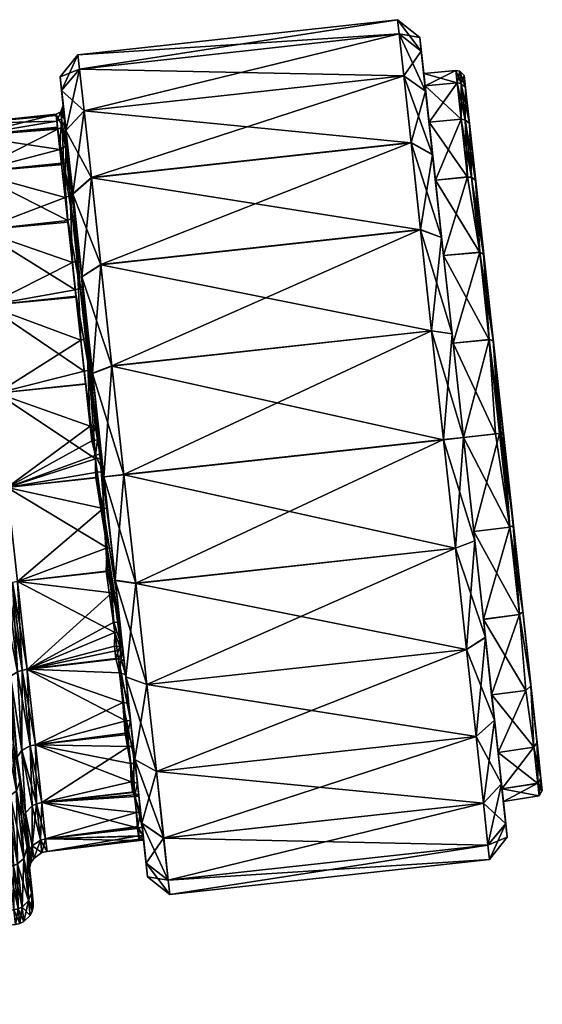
# Model space of a CAD drawing. Extents: x -0.028 to 0.426, y -0.068 to 0.017.
# Tile 256 of 256: x 0.413 to 0.426, y -0.011 to 0.014. Entities that reach past the tile are written whole.
import ezdxf

# ---------------------------------------------------------------- set-up
doc = ezdxf.new("R2010")
doc.units = 0
doc.layers.add('mesh', color=7, linetype='CONTINUOUS')

msp = doc.modelspace()

# ---------------------------------------------------------------- meshes
at = {"layer": 'mesh'}
mesh = msp.add_polyface(dxfattribs=at)
corners = [(0.42254, 0.010516, 0.021876), (0.414588, 0.009646, 0.021876), (0.422777, 0.008354, 0.020208), (0.414406, 0.011305, 0.024051), (0.422358, 0.012175, 0.024051), (0.414292, 0.012348, 0.026583), (0.422244, 0.013219, 0.026583), (0.414253, 0.012704, 0.029301), (0.422205, 0.013575, 0.029301), (0.414292, 0.012348, 0.032018), (0.422244, 0.013219, 0.032018), (0.414406, 0.011306, 0.034551), (0.422358, 0.012177, 0.034551), (0.414587, 0.009648, 0.036726), (0.42254, 0.010519, 0.036726), (0.414824, 0.007486, 0.038395), (0.422776, 0.008357, 0.038395), (0.422987, 0.011025, 0.024751), (0.423076, 0.010219, 0.02223), (0.423145, 0.009587, 0.022867), (0.422902, 0.011799, 0.024301), (0.422888, 0.011929, 0.026946), (0.422794, 0.012793, 0.026713), (0.422855, 0.012237, 0.029301), (0.422757, 0.013132, 0.029301), (0.422888, 0.011929, 0.031656), (0.422794, 0.012794, 0.031889), (0.422987, 0.011026, 0.033851), (0.422902, 0.011801, 0.034301), (0.423145, 0.009589, 0.035736), (0.423075, 0.010222, 0.036372), (0.423655, 0.012311, 0.029301), (0.423689, 0.012003, 0.026949), (0.423301, 0.008163, 0.037962), (0.423301, 0.00816, 0.020641)]
mesh.append_faces([[corners[k] for k in face] for face in [(0, 1, 2, 2), (0, 3, 1, 1), (4, 3, 0, 0), (4, 5, 3, 3), (6, 5, 4, 4), (6, 7, 5, 5), (8, 7, 6, 6), (8, 9, 7, 7), (10, 9, 8, 8), (10, 11, 9, 9), (12, 11, 10, 10), (12, 13, 11, 11), (14, 13, 12, 12), (14, 15, 13, 13), (16, 15, 14, 14), (17, 18, 19, 19), (17, 20, 18, 18), (21, 20, 17, 17), (21, 22, 20, 20), (23, 22, 21, 21), (23, 24, 22, 22), (25, 24, 23, 23), (25, 26, 24, 24), (27, 26, 25, 25), (27, 28, 26, 26), (29, 28, 27, 27), (29, 30, 28, 28), (23, 31, 25, 25), (21, 32, 23, 23), (16, 30, 33, 33), (14, 30, 16, 16), (14, 28, 30, 30), (12, 28, 14, 14), (12, 26, 28, 28), (10, 26, 12, 12), (10, 24, 26, 26), (8, 24, 10, 10), (8, 22, 24, 24), (6, 22, 8, 8), (6, 20, 22, 22), (4, 20, 6, 6), (4, 18, 20, 20), (0, 18, 4, 4), (0, 34, 18, 18), (2, 34, 0, 0)]])
mesh = msp.add_polyface(dxfattribs=at)
corners = [(0.414406, 0.011305, 0.024051), (0.413847, 0.011813, 0.026713), (0.413956, 0.01082, 0.024301), (0.414292, 0.012348, 0.026583), (0.41381, 0.012152, 0.029301), (0.414253, 0.012704, 0.029301), (0.413847, 0.011814, 0.031889), (0.414292, 0.012348, 0.032018), (0.413956, 0.010821, 0.034301), (0.414406, 0.011306, 0.034551), (0.414129, 0.009242, 0.036372), (0.413985, 0.010551, 0.025289), (0.413907, 0.011271, 0.02745), (0.413887, 0.011447, 0.029722), (0.413929, 0.011068, 0.031969), (0.414029, 0.010157, 0.034056), (0.413954, 0.010435, 0.025343), (0.413892, 0.009974, 0.033957), (0.413843, 0.010012, 0.033845), (0.413751, 0.010856, 0.031912), (0.413746, 0.0109, 0.031651), (0.41371, 0.011227, 0.029713), (0.41387, 0.010911, 0.031924), (0.413714, 0.011195, 0.029304), (0.413729, 0.011055, 0.02749), (0.413829, 0.011284, 0.029715), (0.413748, 0.010879, 0.026962), (0.413806, 0.01035, 0.025375), (0.413848, 0.011111, 0.027481), (0.411537, 0.010686, 0.026946), (0.411503, 0.010994, 0.029301), (0.411537, 0.010686, 0.031656), (0.411636, 0.009783, 0.033851)]
mesh.append_faces([[corners[k] for k in face] for face in [(0, 1, 2, 2), (3, 1, 0, 0), (3, 4, 1, 1), (5, 4, 3, 3), (5, 6, 4, 4), (7, 6, 5, 5), (7, 8, 6, 6), (9, 8, 7, 7), (9, 10, 8, 8), (1, 11, 2, 2), (1, 12, 11, 11), (4, 12, 1, 1), (4, 13, 12, 12), (6, 13, 4, 4), (6, 14, 13, 13), (8, 14, 6, 6), (8, 15, 14, 14), (11, 12, 16, 16), (17, 18, 19, 19), (20, 21, 19, 19), (19, 22, 17, 17), (19, 21, 22, 22), (23, 24, 21, 21), (21, 25, 22, 22), (21, 24, 25, 25), (26, 27, 24, 24), (22, 14, 15, 15), (22, 25, 14, 14), (24, 28, 25, 25), (24, 27, 28, 28), (25, 13, 14, 14), (25, 28, 13, 13), (27, 16, 28, 28), (28, 12, 13, 13), (28, 16, 12, 12), (26, 29, 27, 27), (24, 29, 26, 26), (24, 30, 29, 29), (23, 30, 24, 24), (21, 30, 23, 23), (21, 31, 30, 30), (20, 31, 21, 21), (19, 31, 20, 20), (19, 32, 31, 31), (18, 32, 19, 19)]])
mesh = msp.add_polyface(dxfattribs=at)
corners = [(0.423145, 0.009587, 0.022867), (0.423076, 0.010219, 0.02223), (0.423301, 0.00816, 0.020641), (0.42335, 0.007716, 0.037182), (0.423075, 0.010222, 0.036372), (0.423145, 0.009589, 0.035736), (0.423301, 0.008163, 0.037962), (0.423787, 0.011101, 0.033844), (0.423944, 0.009666, 0.035726), (0.422987, 0.011026, 0.033851), (0.423688, 0.012003, 0.031653), (0.422888, 0.011929, 0.031656), (0.423655, 0.012311, 0.029301), (0.422855, 0.012237, 0.029301), (0.423689, 0.012003, 0.026949), (0.422888, 0.011929, 0.026946), (0.423787, 0.0111, 0.024758), (0.422987, 0.011025, 0.024751), (0.423945, 0.009664, 0.022877), (0.424145, 0.009581, 0.022982), (0.423888, 0.011087, 0.024772), (0.424045, 0.009656, 0.022896), (0.42399, 0.010993, 0.024832), (0.423789, 0.011987, 0.026957), (0.423893, 0.011881, 0.026988), (0.423756, 0.012294, 0.029301), (0.42386, 0.012184, 0.029301), (0.423789, 0.011987, 0.031645), (0.423893, 0.011881, 0.031614), (0.423888, 0.011088, 0.03383), (0.42399, 0.010994, 0.03377), (0.424044, 0.009657, 0.035706), (0.424145, 0.009582, 0.035621), (0.424249, 0.007793, 0.037146), (0.424249, 0.007791, 0.021457), (0.424839, 0.0033, 0.029302)]
mesh.append_faces([[corners[k] for k in face] for face in [(0, 1, 2, 2), (3, 4, 5, 5), (3, 6, 4, 4), (5, 7, 8, 8), (9, 7, 5, 5), (9, 10, 7, 7), (11, 10, 9, 9), (11, 12, 10, 10), (13, 14, 12, 12), (15, 16, 14, 14), (17, 16, 15, 15), (17, 18, 16, 16), (0, 18, 17, 17), (19, 20, 21, 21), (22, 20, 19, 19), (22, 23, 20, 20), (24, 23, 22, 22), (24, 25, 23, 23), (26, 25, 24, 24), (26, 27, 25, 25), (28, 27, 26, 26), (28, 29, 27, 27), (30, 29, 28, 28), (30, 31, 29, 29), (32, 31, 30, 30), (32, 33, 31, 31), (21, 18, 34, 34), (21, 16, 18, 18), (20, 16, 21, 21), (20, 14, 16, 16), (23, 14, 20, 20), (23, 12, 14, 14), (25, 12, 23, 23), (25, 10, 12, 12), (27, 10, 25, 25), (27, 7, 10, 10), (29, 7, 27, 27), (29, 8, 7, 7), (31, 8, 29, 29), (31, 33, 8, 8), (0, 34, 18, 18), (35, 30, 28, 28), (35, 32, 30, 30), (35, 24, 22, 22), (35, 26, 24, 24)]])
mesh = msp.add_polyface(dxfattribs=at)
corners = [(0.423845, 0.00319, 0.020202), (0.423845, 0.00319, 0.019302), (0.424127, 0.000617, 0.019643), (0.423589, 0.005531, 0.020512), (0.423564, 0.005763, 0.019643), (0.423845, 0.003193, 0.038402), (0.423845, 0.003193, 0.039302), (0.423563, 0.005766, 0.038961), (0.424101, 0.000851, 0.038093), (0.424127, 0.00062, 0.038962), (0.424644, 0.003278, 0.020216), (0.423348, 0.003135, 0.018802), (0.424839, 0.003299, 0.020416), (0.424782, 0.003293, 0.020276), (0.425085, 0.000999, 0.02067), (0.424581, 0.005598, 0.020669), (0.424487, 0.005619, 0.020552), (0.424249, 0.007791, 0.021457), (0.424346, 0.00774, 0.021562), (0.424045, 0.009656, 0.022896), (0.424145, 0.009581, 0.022982), (0.424346, 0.007743, 0.037041), (0.424249, 0.007793, 0.037146), (0.424145, 0.009582, 0.035621), (0.424486, 0.005621, 0.038051), (0.424581, 0.0056, 0.037935), (0.424742, 0.003291, 0.03836), (0.424832, 0.003301, 0.038239), (0.424997, 0.00096, 0.038052), (0.425084, 0.001001, 0.037935), (0.424997, 0.000958, 0.020553), (0.424102, 0.000849, 0.020513), (0.423589, 0.005534, 0.038092), (0.42335, 0.007716, 0.037182), (0.423944, 0.009666, 0.035726), (0.42335, 0.007713, 0.021421), (0.424839, 0.0033, 0.029302), (0.423893, 0.011881, 0.031614), (0.42386, 0.012184, 0.029301), (0.42399, 0.010993, 0.024832)]
mesh.append_faces([[corners[k] for k in face] for face in [(0, 1, 2, 2), (3, 1, 0, 0), (3, 4, 1, 1), (5, 6, 7, 7), (8, 6, 5, 5), (8, 9, 6, 6), (0, 10, 3, 3), (11, 2, 1, 1), (12, 13, 14, 14), (12, 15, 13, 13), (15, 16, 13, 13), (15, 17, 16, 16), (18, 17, 15, 15), (18, 19, 17, 17), (20, 19, 18, 18), (21, 22, 23, 23), (21, 24, 22, 22), (25, 24, 21, 21), (25, 26, 24, 24), (27, 26, 25, 25), (27, 28, 26, 26), (29, 28, 27, 27), (13, 10, 30, 30), (13, 16, 10, 10), (31, 30, 0, 0), (5, 26, 8, 8), (5, 24, 26, 26), (32, 24, 5, 5), (32, 22, 24, 24), (33, 22, 32, 32), (33, 34, 22, 22), (35, 16, 17, 17), (3, 16, 35, 35), (3, 10, 16, 16), (0, 30, 10, 10), (36, 12, 14, 14), (15, 12, 36, 36), (36, 25, 21, 21), (36, 27, 25, 25), (29, 27, 36, 36), (21, 23, 36, 36), (37, 38, 36, 36), (36, 18, 15, 15), (36, 20, 18, 18), (39, 20, 36, 36)]])
mesh = msp.add_polyface(dxfattribs=at)
corners = [(0.414824, 0.007484, 0.020208), (0.414129, 0.00924, 0.02223), (0.414354, 0.007181, 0.020641), (0.414588, 0.009646, 0.021876), (0.413956, 0.01082, 0.024301), (0.414406, 0.011305, 0.024051), (0.414587, 0.009648, 0.036726), (0.414129, 0.009242, 0.036372), (0.414406, 0.011306, 0.034551), (0.414354, 0.007183, 0.037962), (0.414824, 0.007486, 0.038395), (0.4143, 0.007682, 0.021805), (0.414119, 0.00933, 0.023369), (0.413985, 0.010551, 0.025289), (0.414029, 0.010157, 0.034056), (0.413956, 0.010821, 0.034301), (0.414181, 0.008769, 0.035858), (0.414376, 0.006987, 0.037265), (0.414057, 0.009202, 0.023468), (0.413954, 0.010435, 0.025343), (0.414235, 0.007582, 0.021931), (0.414114, 0.007543, 0.021966), (0.41431, 0.006899, 0.037131), (0.414188, 0.006863, 0.037094), (0.413999, 0.008585, 0.035733), (0.414118, 0.008651, 0.035747), (0.413892, 0.009974, 0.033957), (0.413997, 0.010046, 0.033993), (0.41387, 0.010911, 0.031924), (0.413847, 0.009974, 0.024783), (0.413937, 0.009156, 0.023496), (0.413806, 0.01035, 0.025375), (0.414004, 0.008541, 0.022914), (0.411793, 0.008344, 0.022867), (0.411636, 0.009782, 0.024751), (0.411537, 0.010686, 0.026946), (0.411636, 0.009783, 0.033851), (0.411793, 0.008346, 0.035736), (0.413843, 0.010012, 0.033845)]
mesh.append_faces([[corners[k] for k in face] for face in [(0, 1, 2, 2), (3, 1, 0, 0), (3, 4, 1, 1), (5, 4, 3, 3), (6, 7, 8, 8), (6, 9, 7, 7), (10, 9, 6, 6), (1, 11, 2, 2), (1, 12, 11, 11), (4, 12, 1, 1), (4, 13, 12, 12), (7, 14, 15, 15), (7, 16, 14, 14), (9, 16, 7, 7), (9, 17, 16, 16), (18, 13, 19, 19), (12, 13, 18, 18), (20, 18, 21, 21), (20, 12, 18, 18), (11, 12, 20, 20), (22, 23, 24, 24), (25, 24, 26, 26), (25, 22, 24, 24), (22, 16, 17, 17), (25, 16, 22, 22), (25, 26, 16, 16), (26, 27, 16, 16), (26, 28, 27, 27), (27, 14, 16, 16), (27, 28, 14, 14), (29, 30, 31, 31), (31, 30, 19, 19), (32, 21, 30, 30), (30, 18, 19, 19), (30, 21, 18, 18), (32, 33, 21, 21), (30, 33, 32, 32), (30, 34, 33, 33), (29, 34, 30, 30), (31, 34, 29, 29), (31, 35, 34, 34), (36, 24, 37, 37), (36, 26, 24, 24), (38, 26, 36, 36), (37, 24, 23, 23)]])
mesh = msp.add_polyface(dxfattribs=at)
corners = [(0.423052, 0.005837, 0.01916), (0.4151, 0.004966, 0.01916), (0.423348, 0.003135, 0.018802), (0.414824, 0.007484, 0.020208), (0.422777, 0.008354, 0.020208), (0.414588, 0.009646, 0.021876), (0.422776, 0.008357, 0.038395), (0.4151, 0.004969, 0.039444), (0.414824, 0.007486, 0.038395), (0.423052, 0.00584, 0.039444), (0.415396, 0.002268, 0.039802), (0.423348, 0.003139, 0.039802), (0.415691, -0.000434, 0.039445), (0.415396, 0.002265, 0.018802), (0.42335, 0.007713, 0.021421), (0.423564, 0.005763, 0.019643), (0.423589, 0.005531, 0.020512), (0.423301, 0.00816, 0.020641), (0.423145, 0.009587, 0.022867), (0.423589, 0.005534, 0.038092), (0.423301, 0.008163, 0.037962), (0.42335, 0.007716, 0.037182), (0.423563, 0.005766, 0.038961), (0.423845, 0.003193, 0.038402), (0.423145, 0.009589, 0.035736), (0.423944, 0.009666, 0.035726), (0.423845, 0.00319, 0.019302), (0.423644, 0.000434, 0.01916), (0.424127, 0.000617, 0.019643), (0.423845, 0.003193, 0.039302), (0.423644, 0.000437, 0.039445), (0.414617, 0.004783, 0.019643), (0.414354, 0.007181, 0.020641), (0.414617, 0.004786, 0.038961), (0.414898, 0.002213, 0.039302), (0.41518, -0.00036, 0.038962), (0.414899, 0.00221, 0.019302), (0.414847, 0.002687, 0.03859), (0.414836, 0.002781, 0.020052), (0.414884, 0.002348, 0.020086), (0.414808, 0.00304, 0.02006), (0.414984, 0.001431, 0.020158), (0.414796, 0.00315, 0.020068), (0.414763, 0.003452, 0.020089), (0.415094, 0.000427, 0.038427), (0.414804, 0.002676, 0.038465), (0.414881, 0.001424, 0.020219), (0.414692, 0.00232, 0.020203), (0.424249, 0.007791, 0.021457)]
mesh.append_faces([[corners[k] for k in face] for face in [(0, 1, 2, 2), (0, 3, 1, 1), (4, 3, 0, 0), (4, 5, 3, 3), (6, 7, 8, 8), (9, 7, 6, 6), (9, 10, 7, 7), (11, 10, 9, 9), (11, 12, 10, 10), (2, 1, 13, 13), (14, 15, 16, 16), (14, 17, 15, 15), (18, 17, 14, 14), (19, 20, 21, 21), (19, 22, 20, 20), (23, 22, 19, 19), (24, 25, 21, 21), (9, 22, 11, 11), (9, 20, 22, 22), (6, 20, 9, 9), (4, 15, 17, 17), (0, 15, 4, 4), (0, 26, 15, 15), (2, 26, 0, 0), (27, 28, 2, 2), (11, 29, 30, 30), (11, 22, 29, 29), (1, 31, 13, 13), (3, 32, 1, 1), (7, 33, 8, 8), (7, 34, 33, 33), (10, 34, 7, 7), (10, 35, 34, 34), (13, 31, 36, 36), (35, 37, 34, 34), (36, 38, 39, 39), (36, 40, 38, 38), (39, 41, 36, 36), (36, 42, 40, 40), (36, 43, 42, 42), (38, 42, 40, 40), (37, 44, 45, 45), (39, 46, 41, 41), (47, 46, 39, 39), (14, 48, 18, 18)]])
mesh = msp.add_polyface(dxfattribs=at)
corners = [(0.411749, 0.006478, 0.037239), (0.41211, 0.004281, 0.038108), (0.41199, 0.004281, 0.038155), (0.41187, 0.006467, 0.037197), (0.41199, 0.004278, 0.020449), (0.41211, 0.004279, 0.020496), (0.411871, 0.006464, 0.021406), (0.412237, 0.004291, 0.038092), (0.411998, 0.006472, 0.037182), (0.411998, 0.00647, 0.021421), (0.412237, 0.004288, 0.020512), (0.4151, 0.004966, 0.01916), (0.414354, 0.007181, 0.020641), (0.414617, 0.004783, 0.019643), (0.414824, 0.007486, 0.038395), (0.414617, 0.004786, 0.038961), (0.414354, 0.007183, 0.037962), (0.414516, 0.005705, 0.020692), (0.4143, 0.007682, 0.021805), (0.414376, 0.006987, 0.037265), (0.414602, 0.004918, 0.038195), (0.414898, 0.002213, 0.039302), (0.414763, 0.003452, 0.020089), (0.414682, 0.003488, 0.020249), (0.414478, 0.005653, 0.020807), (0.414325, 0.005608, 0.020877), (0.414235, 0.007582, 0.021931), (0.414114, 0.007543, 0.021966), (0.41431, 0.006899, 0.037131), (0.414532, 0.004865, 0.038045), (0.414188, 0.006863, 0.037094), (0.414847, 0.002687, 0.03859), (0.414804, 0.002676, 0.038465), (0.41441, 0.004839, 0.038003), (0.414693, 0.00266, 0.038395), (0.414444, 0.004527, 0.038059), (0.414205, 0.006706, 0.037164), (0.414208, 0.006679, 0.02148), (0.41456, 0.003468, 0.020294), (0.414446, 0.004512, 0.020578), (0.411793, 0.008344, 0.022867), (0.411793, 0.008346, 0.035736)]
mesh.append_faces([[corners[k] for k in face] for face in [(0, 1, 2, 2), (0, 3, 1, 1), (4, 5, 6, 6), (3, 7, 1, 1), (3, 8, 7, 7), (5, 9, 6, 6), (5, 10, 9, 9), (11, 12, 13, 13), (14, 15, 16, 16), (12, 17, 13, 13), (12, 18, 17, 17), (15, 19, 16, 16), (15, 20, 19, 19), (21, 20, 15, 15), (17, 22, 13, 13), (17, 23, 22, 22), (24, 23, 17, 17), (25, 26, 27, 27), (24, 26, 25, 25), (24, 18, 26, 26), (17, 18, 24, 24), (28, 29, 30, 30), (31, 32, 29, 29), (33, 34, 35, 35), (30, 33, 36, 36), (33, 29, 34, 34), (33, 30, 29, 29), (20, 29, 28, 28), (20, 31, 29, 29), (28, 19, 20, 20), (37, 25, 27, 27), (38, 25, 39, 39), (38, 24, 25, 25), (23, 24, 38, 38), (38, 39, 10, 10), (25, 10, 39, 39), (25, 9, 10, 10), (37, 9, 25, 25), (27, 9, 37, 37), (27, 40, 9, 9), (41, 30, 8, 8), (8, 33, 7, 7), (8, 36, 33, 33), (30, 36, 8, 8), (33, 35, 7, 7)]])
mesh = msp.add_polyface(dxfattribs=at)
corners = [(0.411749, 0.004329, 0.020162), (0.412016, 0.001894, 0.018977), (0.412016, 0.001895, 0.01984), (0.411749, 0.004332, 0.038442), (0.412067, 0.001903, 0.038646), (0.412016, 0.001897, 0.038764), (0.412146, 0.001909, 0.020059), (0.412248, 0.00192, 0.020137), (0.41199, 0.004278, 0.020449), (0.41211, 0.004279, 0.020496), (0.412367, 0.001933, 0.020186), (0.41199, 0.004281, 0.038155), (0.412367, 0.001936, 0.038419), (0.412248, 0.001923, 0.038467), (0.41211, 0.004281, 0.038108), (0.412237, 0.004288, 0.020512), (0.412494, 0.001947, 0.020202), (0.412493, 0.00195, 0.038402), (0.412237, 0.004291, 0.038092), (0.412003, 0.001896, 0.039738), (0.411725, 0.004554, 0.039275), (0.412016, 0.001898, 0.039627), (0.414898, 0.002213, 0.039302), (0.414847, 0.002687, 0.03859), (0.414602, 0.004918, 0.038195), (0.414617, 0.004783, 0.019643), (0.414763, 0.003452, 0.020089), (0.414899, 0.00221, 0.019302), (0.414688, 0.002754, 0.020214), (0.414736, 0.00313, 0.020195), (0.4146, 0.003109, 0.020249), (0.414836, 0.002781, 0.020052), (0.414808, 0.00304, 0.02006), (0.414682, 0.003488, 0.020249), (0.41456, 0.003468, 0.020294), (0.414796, 0.00315, 0.020068), (0.414978, 0.000449, 0.038251), (0.414699, 0.002194, 0.038357), (0.414693, 0.00266, 0.038395), (0.414532, 0.004865, 0.038045), (0.414804, 0.002676, 0.038465), (0.414884, 0.002348, 0.020086), (0.414692, 0.00232, 0.020203), (0.414881, 0.001424, 0.020219), (0.414707, 0.00219, 0.020208), (0.414444, 0.004527, 0.038059), (0.412067, 0.0019, 0.019958), (0.411804, 0.004304, 0.020276), (0.411803, 0.004307, 0.038327), (0.412146, 0.001912, 0.038545), (0.411907, 0.001886, 0.039939), (0.411709, 0.004581, 0.039382)]
mesh.append_faces([[corners[k] for k in face] for face in [(0, 1, 2, 2), (3, 4, 5, 5), (6, 7, 8, 8), (7, 9, 8, 8), (7, 10, 9, 9), (11, 12, 13, 13), (11, 14, 12, 12), (10, 15, 9, 9), (10, 16, 15, 15), (14, 17, 12, 12), (14, 18, 17, 17), (19, 20, 21, 21), (22, 23, 24, 24), (25, 26, 27, 27), (28, 29, 30, 30), (31, 29, 28, 28), (31, 32, 29, 29), (30, 33, 34, 34), (29, 33, 30, 30), (32, 33, 29, 29), (26, 32, 35, 35), (33, 32, 26, 26), (36, 37, 38, 38), (38, 39, 40, 40), (41, 28, 42, 42), (41, 31, 28, 28), (43, 42, 44, 44), (16, 34, 15, 15), (16, 30, 34, 34), (16, 28, 30, 30), (42, 28, 16, 16), (18, 38, 17, 17), (18, 45, 38, 38), (38, 37, 17, 17), (16, 44, 42, 42), (16, 43, 44, 44), (2, 46, 47, 47), (3, 48, 4, 4), (46, 6, 47, 47), (48, 49, 4, 4), (6, 8, 47, 47), (48, 13, 49, 49), (48, 11, 13, 13), (50, 51, 19, 19)]])
mesh = msp.add_polyface(dxfattribs=at)
corners = [(0.415669, -0.004818, 0.022232), (0.415716, -0.00525, 0.024101), (0.415841, -0.006398, 0.024304), (0.423644, 0.000437, 0.039445), (0.415691, -0.000434, 0.039445), (0.423348, 0.003139, 0.039802), (0.415967, -0.002951, 0.038396), (0.423919, -0.00208, 0.038396), (0.416204, -0.005113, 0.036728), (0.424156, -0.004242, 0.036728), (0.416385, -0.006772, 0.034554), (0.424338, -0.005901, 0.034554), (0.424156, -0.004245, 0.021879), (0.416204, -0.005115, 0.021879), (0.424338, -0.005903, 0.024054), (0.415967, -0.002954, 0.02021), (0.42392, -0.002083, 0.02021), (0.415692, -0.000437, 0.01916), (0.423644, 0.000434, 0.01916), (0.415396, 0.002265, 0.018802), (0.423348, 0.003135, 0.018802), (0.423845, 0.00319, 0.020202), (0.424127, 0.000617, 0.019643), (0.424102, 0.000849, 0.020513), (0.42439, -0.00178, 0.020643), (0.424127, 0.00062, 0.038962), (0.423845, 0.003193, 0.039302), (0.415443, -0.002757, 0.037963), (0.415668, -0.004816, 0.036374), (0.415841, -0.006396, 0.034304), (0.416386, -0.006774, 0.024054), (0.415443, -0.00276, 0.020643), (0.415181, -0.000363, 0.019643), (0.415777, -0.005809, 0.033625), (0.415768, -0.005725, 0.033772), (0.415852, -0.006494, 0.03176), (0.415768, -0.005723, 0.024931), (0.415798, -0.006004, 0.025425), (0.415679, -0.004915, 0.034947), (0.415733, -0.005404, 0.034331), (0.415811, -0.006123, 0.025748), (0.415632, -0.004489, 0.023167), (0.415735, -0.00651, 0.031763), (0.415665, -0.005696, 0.033749), (0.415662, -0.005734, 0.024931), (0.415708, -0.006129, 0.025752), (0.415649, -0.005617, 0.024766)]
mesh.append_faces([[corners[k] for k in face] for face in [(0, 1, 2, 2), (3, 4, 5, 5), (3, 6, 4, 4), (7, 6, 3, 3), (7, 8, 6, 6), (9, 8, 7, 7), (9, 10, 8, 8), (11, 10, 9, 9), (12, 13, 14, 14), (12, 15, 13, 13), (16, 15, 12, 12), (16, 17, 15, 15), (18, 17, 16, 16), (18, 19, 17, 17), (20, 19, 18, 18), (21, 22, 23, 23), (16, 24, 18, 18), (3, 25, 7, 7), (3, 26, 25, 25), (6, 27, 4, 4), (8, 28, 6, 6), (8, 29, 28, 28), (10, 29, 8, 8), (30, 0, 2, 2), (13, 0, 30, 30), (13, 31, 0, 0), (15, 31, 13, 13), (17, 32, 15, 15), (29, 33, 34, 34), (29, 35, 33, 33), (2, 36, 37, 37), (2, 1, 36, 36), (29, 38, 28, 28), (29, 39, 38, 38), (34, 39, 29, 29), (33, 35, 34, 34), (37, 36, 40, 40), (1, 41, 36, 36), (35, 42, 43, 43), (40, 44, 45, 45), (36, 44, 40, 40), (36, 46, 44, 44), (41, 46, 36, 36), (43, 34, 35, 35), (39, 34, 43, 43)]])
mesh = msp.add_polyface(dxfattribs=at)
corners = [(0.424341, -0.001333, 0.021422), (0.424615, -0.003839, 0.022232), (0.424546, -0.003206, 0.022869), (0.42439, -0.00178, 0.020643), (0.424102, 0.000849, 0.020513), (0.424127, 0.000617, 0.019643), (0.42434, -0.00133, 0.037184), (0.424127, 0.00062, 0.038962), (0.424101, 0.000851, 0.038093), (0.424389, -0.001778, 0.037963), (0.424545, -0.003204, 0.035738), (0.424615, -0.003837, 0.036374), (0.423644, 0.000434, 0.01916), (0.42392, -0.002083, 0.02021), (0.424156, -0.004245, 0.021879), (0.424156, -0.004242, 0.036728), (0.423919, -0.00208, 0.038396), (0.425084, 0.001001, 0.037935), (0.425235, -0.001211, 0.037147), (0.424997, 0.00096, 0.038052), (0.425319, -0.001141, 0.037043), (0.42552, -0.002982, 0.035623), (0.425675, -0.004394, 0.033772), (0.425596, -0.004508, 0.033832), (0.425319, -0.001144, 0.021563), (0.425235, -0.001214, 0.021458), (0.425521, -0.002983, 0.022984), (0.424997, 0.000958, 0.020553), (0.425085, 0.000999, 0.02067), (0.424782, 0.003293, 0.020276), (0.425393, -0.003096, 0.035723), (0.425394, -0.003098, 0.022884), (0.425596, -0.004509, 0.024774), (0.424742, 0.003291, 0.03836), (0.424839, 0.0033, 0.029302), (0.425675, -0.004395, 0.024835), (0.425772, -0.005282, 0.02699), (0.425772, -0.005281, 0.031617), (0.425805, -0.005585, 0.029304)]
mesh.append_faces([[corners[k] for k in face] for face in [(0, 1, 2, 2), (0, 3, 1, 1), (4, 3, 0, 0), (4, 5, 3, 3), (6, 7, 8, 8), (6, 9, 7, 7), (10, 9, 6, 6), (10, 11, 9, 9), (12, 3, 5, 5), (13, 1, 3, 3), (14, 1, 13, 13), (15, 9, 11, 11), (16, 9, 15, 15), (16, 7, 9, 9), (17, 18, 19, 19), (20, 18, 17, 17), (20, 21, 18, 18), (22, 23, 21, 21), (24, 25, 26, 26), (24, 27, 25, 25), (28, 27, 24, 24), (28, 29, 27, 27), (21, 30, 18, 18), (21, 23, 30, 30), (26, 25, 31, 31), (4, 25, 27, 27), (0, 25, 4, 4), (0, 31, 25, 25), (2, 31, 0, 0), (2, 32, 31, 31), (10, 18, 30, 30), (6, 18, 10, 10), (6, 19, 18, 18), (8, 19, 6, 6), (8, 33, 19, 19), (34, 28, 24, 24), (34, 35, 36, 36), (34, 26, 35, 35), (24, 26, 34, 34), (34, 37, 22, 22), (34, 38, 37, 37), (36, 38, 34, 34), (34, 20, 17, 17), (34, 21, 20, 20), (22, 21, 34, 34)]])
mesh = msp.add_polyface(dxfattribs=at)
corners = [(0.415181, -0.000363, 0.019643), (0.415053, 0.000801, 0.020207), (0.415138, 0.000024, 0.020381), (0.414899, 0.00221, 0.019302), (0.415691, -0.000434, 0.039445), (0.41518, -0.00036, 0.038962), (0.415396, 0.002268, 0.039802), (0.415443, -0.002757, 0.037963), (0.415692, -0.000437, 0.01916), (0.415396, 0.002265, 0.018802), (0.415094, 0.000427, 0.038427), (0.414847, 0.002687, 0.03859), (0.41533, -0.001726, 0.037717), (0.415295, -0.001411, 0.020894), (0.415443, -0.00276, 0.020643), (0.415227, -0.000787, 0.020671), (0.415214, -0.000672, 0.02063), (0.414984, 0.001431, 0.020158), (0.414978, 0.000449, 0.038251), (0.415279, -0.001678, 0.037605), (0.415173, -0.00166, 0.037542), (0.414954, -0.000133, 0.038041), (0.414804, 0.002676, 0.038465), (0.414693, 0.00266, 0.038395), (0.415298, -0.002004, 0.037419), (0.415366, -0.002054, 0.037528), (0.415159, -0.001994, 0.03737), (0.415147, -0.001403, 0.020953), (0.415233, -0.002103, 0.021296), (0.415369, -0.002087, 0.021291), (0.414881, 0.001424, 0.020219), (0.415093, -0.000674, 0.02067), (0.414992, -0.000139, 0.020561), (0.412493, 0.00195, 0.038402), (0.41275, -0.000392, 0.038093), (0.414699, 0.002194, 0.038357), (0.412989, -0.002573, 0.037184), (0.412989, -0.002576, 0.021422), (0.41275, -0.000394, 0.020513), (0.412494, 0.001947, 0.020202)]
mesh.append_faces([[corners[k] for k in face] for face in [(0, 1, 2, 2), (3, 1, 0, 0), (4, 5, 6, 6), (4, 7, 5, 5), (8, 3, 0, 0), (9, 3, 8, 8), (5, 10, 11, 11), (7, 10, 5, 5), (7, 12, 10, 10), (0, 13, 14, 14), (0, 15, 13, 13), (16, 15, 0, 0), (0, 2, 16, 16), (3, 17, 1, 1), (18, 19, 20, 20), (20, 21, 18, 18), (12, 19, 18, 18), (18, 10, 12, 12), (18, 22, 10, 10), (23, 22, 18, 18), (19, 24, 20, 20), (19, 25, 24, 24), (12, 25, 19, 19), (20, 24, 26, 26), (27, 28, 29, 29), (29, 13, 27, 27), (2, 1, 17, 17), (17, 16, 2, 2), (30, 16, 17, 17), (30, 31, 16, 16), (16, 13, 15, 15), (31, 13, 16, 16), (31, 27, 13, 13), (32, 31, 30, 30), (33, 18, 34, 34), (33, 35, 18, 18), (34, 20, 36, 36), (34, 21, 20, 20), (18, 21, 34, 34), (37, 31, 38, 38), (37, 27, 31, 31), (37, 28, 27, 27), (38, 30, 39, 39), (38, 32, 30, 30), (31, 32, 38, 38)]])
mesh = msp.add_polyface(dxfattribs=at)
corners = [(0.412108, -0.003537, 0.038678), (0.407934, -0.001368, 0.039759), (0.411824, -0.000942, 0.039759), (0.406636, -0.003849, 0.038837), (0.407618, -0.002231, 0.039503), (0.408147, -0.000414, 0.039964), (0.40823, 0.000525, 0.040085), (0.412531, -0.002806, 0.037497), (0.412307, -0.000759, 0.039276), (0.412282, -0.000537, 0.038442), (0.412747, -0.002635, 0.021366), (0.412624, -0.000412, 0.020497), (0.412506, -0.000438, 0.02045), (0.412863, -0.002598, 0.021408), (0.412506, -0.000435, 0.038156), (0.412863, -0.002596, 0.037198), (0.412747, -0.002633, 0.03724), (0.412623, -0.00041, 0.038109), (0.41275, -0.000394, 0.020513), (0.412989, -0.002576, 0.021422), (0.413068, -0.004475, 0.022857), (0.412989, -0.002573, 0.037184), (0.41275, -0.000392, 0.038093), (0.411824, -0.000945, 0.018847), (0.412218, -0.003522, 0.019939), (0.411934, -0.00093, 0.018859), (0.412108, -0.00354, 0.019928), (0.411934, -0.000927, 0.039747), (0.412218, -0.003519, 0.038667), (0.412283, -0.00054, 0.020163), (0.412578, -0.003237, 0.020361), (0.412531, -0.002808, 0.021108), (0.412307, -0.000762, 0.019329), (0.412578, -0.003234, 0.038245), (0.41233, -0.000504, 0.020277), (0.412575, -0.002744, 0.021211), (0.412744, -0.004756, 0.022612), (0.412575, -0.002741, 0.037395), (0.41233, -0.000501, 0.038328), (0.412857, -0.004588, 0.022768), (0.412321, -0.003492, 0.019971), (0.412038, -0.000909, 0.018894), (0.412038, -0.000906, 0.039711), (0.412321, -0.003489, 0.038635), (0.412487, -0.003404, 0.020091), (0.412207, -0.000854, 0.019028), (0.412207, -0.000851, 0.039577), (0.412486, -0.003401, 0.038515), (0.412298, -0.000792, 0.019222), (0.412297, -0.000789, 0.039383)]
mesh.append_faces([[corners[k] for k in face] for face in [(0, 1, 2, 2), (3, 4, 0, 0), (5, 6, 2, 2), (7, 8, 9, 9), (10, 11, 12, 12), (10, 13, 11, 11), (14, 15, 16, 16), (14, 17, 15, 15), (13, 18, 11, 11), (13, 19, 18, 18), (20, 19, 13, 13), (17, 21, 15, 15), (17, 22, 21, 21), (23, 24, 25, 25), (26, 24, 23, 23), (0, 27, 28, 28), (2, 27, 0, 0), (29, 30, 31, 31), (29, 32, 30, 30), (7, 33, 8, 8), (31, 34, 29, 29), (31, 35, 34, 34), (36, 35, 31, 31), (9, 37, 7, 7), (9, 38, 37, 37), (35, 12, 34, 34), (35, 10, 12, 12), (39, 10, 35, 35), (38, 16, 37, 37), (38, 14, 16, 16), (39, 13, 10, 10), (25, 40, 41, 41), (24, 40, 25, 25), (28, 42, 43, 43), (27, 42, 28, 28), (41, 44, 45, 45), (40, 44, 41, 41), (43, 46, 47, 47), (42, 46, 43, 43), (45, 30, 48, 48), (44, 30, 45, 45), (47, 49, 33, 33), (46, 49, 47, 47), (48, 30, 32, 32), (49, 8, 33, 33)]])
mesh = msp.add_polyface(dxfattribs=at)
corners = [(0.413194, -0.004449, 0.022869), (0.415442, -0.00385, 0.022536), (0.412989, -0.002576, 0.021422), (0.415482, -0.00419, 0.022877), (0.415258, -0.002312, 0.021444), (0.415233, -0.002103, 0.021296), (0.413068, -0.004475, 0.022857), (0.412863, -0.002596, 0.037198), (0.413194, -0.004447, 0.035738), (0.413068, -0.004473, 0.03575), (0.412989, -0.002573, 0.037184), (0.415967, -0.002951, 0.038396), (0.415668, -0.004816, 0.036374), (0.415443, -0.002757, 0.037963), (0.415967, -0.002954, 0.02021), (0.415181, -0.000363, 0.019643), (0.415443, -0.00276, 0.020643), (0.415562, -0.003843, 0.022529), (0.415484, -0.003132, 0.021904), (0.415669, -0.004818, 0.022232), (0.41561, -0.004285, 0.022917), (0.415366, -0.002054, 0.037528), (0.41533, -0.001726, 0.037717), (0.4154, -0.002369, 0.037344), (0.415437, -0.002703, 0.037083), (0.415515, -0.003418, 0.036501), (0.415369, -0.002087, 0.021291), (0.415295, -0.001411, 0.020894), (0.41533, -0.002318, 0.037242), (0.415298, -0.002004, 0.037419), (0.415195, -0.002308, 0.037197), (0.415159, -0.001994, 0.03737), (0.415679, -0.004915, 0.034947), (0.415557, -0.004912, 0.034932), (0.41537, -0.003401, 0.036456), (0.415597, -0.004166, 0.035893), (0.415283, -0.002663, 0.036985), (0.415425, -0.004157, 0.035693), (0.415632, -0.004489, 0.023167), (0.415173, -0.00166, 0.037542)]
mesh.append_faces([[corners[k] for k in face] for face in [(0, 1, 2, 2), (0, 3, 1, 1), (2, 4, 5, 5), (1, 4, 2, 2), (6, 0, 2, 2), (7, 8, 9, 9), (7, 10, 8, 8), (11, 12, 13, 13), (14, 15, 16, 16), (17, 16, 18, 18), (17, 19, 16, 16), (20, 19, 17, 17), (13, 21, 22, 22), (23, 21, 13, 13), (13, 24, 23, 23), (12, 24, 13, 13), (12, 25, 24, 24), (16, 26, 18, 18), (16, 27, 26, 26), (28, 21, 23, 23), (28, 29, 21, 21), (29, 30, 31, 31), (29, 28, 30, 30), (32, 33, 34, 34), (32, 25, 35, 35), (28, 36, 30, 30), (28, 24, 36, 36), (23, 24, 28, 28), (25, 36, 24, 24), (34, 36, 25, 25), (25, 32, 34, 34), (33, 37, 34, 34), (20, 17, 38, 38), (18, 26, 17, 17), (17, 3, 38, 38), (17, 1, 3, 3), (17, 4, 1, 1), (26, 4, 17, 17), (26, 5, 4, 4), (10, 31, 30, 30), (10, 39, 31, 31), (8, 34, 37, 37), (10, 34, 8, 8), (10, 36, 34, 34), (30, 36, 10, 10)]])
mesh = msp.add_polyface(dxfattribs=at)
corners = [(0.412352, -0.005766, 0.036958), (0.406306, -0.004165, 0.038664), (0.412108, -0.003537, 0.038678), (0.404481, -0.005661, 0.037811), (0.405269, -0.005158, 0.038121), (0.412747, -0.002633, 0.03724), (0.412863, -0.002596, 0.037198), (0.413068, -0.004473, 0.03575), (0.412108, -0.00354, 0.019928), (0.412462, -0.005748, 0.021658), (0.412218, -0.003522, 0.019939), (0.412352, -0.005769, 0.021649), (0.412649, -0.007455, 0.023897), (0.412218, -0.003519, 0.038667), (0.412462, -0.005745, 0.036949), (0.412744, -0.004756, 0.022612), (0.412989, -0.006993, 0.024141), (0.412908, -0.00625, 0.024572), (0.412811, -0.005363, 0.022002), (0.412531, -0.002808, 0.021108), (0.412578, -0.003237, 0.020361), (0.412744, -0.004754, 0.035994), (0.412578, -0.003234, 0.038245), (0.412531, -0.002806, 0.037497), (0.412811, -0.00536, 0.036604), (0.412908, -0.006249, 0.034035), (0.412989, -0.006992, 0.034466), (0.412948, -0.006143, 0.024631), (0.412948, -0.006142, 0.033975), (0.412575, -0.002741, 0.037395), (0.412857, -0.004588, 0.022768), (0.412575, -0.002744, 0.021211), (0.412857, -0.004586, 0.035839), (0.413112, -0.005969, 0.024721), (0.413112, -0.005968, 0.033886), (0.413068, -0.004475, 0.022857), (0.412863, -0.002598, 0.021408), (0.412564, -0.00571, 0.021684), (0.412321, -0.003492, 0.019971), (0.41275, -0.007412, 0.023916), (0.412321, -0.003489, 0.038635), (0.412564, -0.005708, 0.036923), (0.412726, -0.005594, 0.021782), (0.412487, -0.003404, 0.020091), (0.41291, -0.007274, 0.023985), (0.412486, -0.003401, 0.038515), (0.412726, -0.005591, 0.036825)]
mesh.append_faces([[corners[k] for k in face] for face in [(0, 1, 2, 2), (3, 4, 0, 0), (5, 6, 7, 7), (8, 9, 10, 10), (11, 9, 8, 8), (11, 12, 9, 9), (0, 13, 14, 14), (2, 13, 0, 0), (15, 16, 17, 17), (15, 18, 16, 16), (19, 18, 15, 15), (19, 20, 18, 18), (21, 22, 23, 23), (21, 24, 22, 22), (25, 24, 21, 21), (25, 26, 24, 24), (17, 27, 15, 15), (21, 28, 25, 25), (23, 29, 21, 21), (15, 30, 31, 31), (27, 30, 15, 15), (21, 32, 28, 28), (29, 32, 21, 21), (27, 33, 30, 30), (32, 34, 28, 28), (29, 5, 32, 32), (30, 35, 36, 36), (33, 35, 30, 30), (5, 7, 32, 32), (10, 37, 38, 38), (9, 37, 10, 10), (9, 39, 37, 37), (14, 40, 41, 41), (13, 40, 14, 14), (38, 42, 43, 43), (37, 42, 38, 38), (37, 44, 42, 42), (41, 45, 46, 46), (40, 45, 41, 41), (43, 18, 20, 20), (42, 18, 43, 43), (42, 16, 18, 18), (44, 16, 42, 42), (46, 22, 24, 24), (45, 22, 46, 46)]])
mesh = msp.add_polyface(dxfattribs=at)
corners = [(0.424703, -0.004643, 0.024753), (0.424897, -0.006411, 0.026715), (0.424802, -0.005547, 0.026948), (0.424788, -0.005418, 0.024304), (0.424546, -0.003206, 0.022869), (0.424615, -0.003839, 0.022232), (0.424703, -0.004642, 0.033853), (0.424615, -0.003837, 0.036374), (0.424545, -0.003204, 0.035738), (0.424788, -0.005417, 0.034304), (0.424802, -0.005546, 0.031659), (0.424897, -0.00641, 0.031892), (0.424836, -0.005855, 0.029304), (0.424934, -0.006749, 0.029304), (0.424156, -0.004245, 0.021879), (0.424338, -0.005903, 0.024054), (0.424452, -0.006945, 0.026586), (0.424491, -0.007301, 0.029304), (0.424452, -0.006945, 0.032021), (0.424338, -0.005901, 0.034554), (0.424156, -0.004242, 0.036728), (0.425675, -0.004394, 0.033772), (0.425694, -0.005407, 0.031648), (0.425596, -0.004508, 0.033832), (0.425772, -0.005281, 0.031617), (0.425728, -0.005715, 0.029304), (0.425805, -0.005585, 0.029304), (0.425694, -0.005408, 0.026959), (0.425772, -0.005282, 0.02699), (0.425596, -0.004509, 0.024774), (0.425675, -0.004395, 0.024835), (0.425521, -0.002983, 0.022984), (0.425394, -0.003098, 0.022884), (0.425393, -0.003096, 0.035723)]
mesh.append_faces([[corners[k] for k in face] for face in [(0, 1, 2, 2), (0, 3, 1, 1), (4, 3, 0, 0), (4, 5, 3, 3), (6, 7, 8, 8), (6, 9, 7, 7), (10, 9, 6, 6), (10, 11, 9, 9), (12, 11, 10, 10), (12, 13, 11, 11), (2, 13, 12, 12), (2, 1, 13, 13), (14, 3, 5, 5), (15, 3, 14, 14), (15, 1, 3, 3), (16, 1, 15, 15), (16, 13, 1, 1), (17, 13, 16, 16), (17, 11, 13, 13), (18, 11, 17, 17), (18, 9, 11, 11), (19, 9, 18, 18), (19, 7, 9, 9), (20, 7, 19, 19), (21, 22, 23, 23), (24, 22, 21, 21), (24, 25, 22, 22), (26, 25, 24, 24), (26, 27, 25, 25), (28, 27, 26, 26), (28, 29, 27, 27), (30, 29, 28, 28), (30, 31, 29, 29), (31, 32, 29, 29), (0, 29, 4, 4), (0, 27, 29, 29), (2, 27, 0, 0), (2, 25, 27, 27), (12, 25, 2, 2), (12, 22, 25, 25), (10, 22, 12, 12), (10, 23, 22, 22), (6, 23, 10, 10), (6, 33, 23, 23), (8, 33, 6, 6)]])
mesh = msp.add_polyface(dxfattribs=at)
corners = [(0.413351, -0.005885, 0.033853), (0.415735, -0.00651, 0.031763), (0.41345, -0.006789, 0.031659), (0.415738, -0.006534, 0.031658), (0.415763, -0.00671, 0.030874), (0.41345, -0.00679, 0.026948), (0.415774, -0.006724, 0.027819), (0.415747, -0.006478, 0.026966), (0.415708, -0.006129, 0.025752), (0.413352, -0.005886, 0.024753), (0.415662, -0.005734, 0.024931), (0.415518, -0.004492, 0.023179), (0.413194, -0.004449, 0.022869), (0.415649, -0.005617, 0.024766), (0.415482, -0.00419, 0.022877), (0.413112, -0.005969, 0.024721), (0.413226, -0.005915, 0.024745), (0.413068, -0.004475, 0.022857), (0.413112, -0.005968, 0.033886), (0.413226, -0.005913, 0.033862), (0.413325, -0.006819, 0.031663), (0.413325, -0.00682, 0.026944), (0.413068, -0.004473, 0.03575), (0.413194, -0.004447, 0.035738), (0.415669, -0.004818, 0.022232), (0.415632, -0.004489, 0.023167), (0.415716, -0.00525, 0.024101), (0.41561, -0.004285, 0.022917), (0.415597, -0.004166, 0.035893), (0.415515, -0.003418, 0.036501), (0.415668, -0.004816, 0.036374), (0.415679, -0.004915, 0.034947), (0.415581, -0.005368, 0.034294), (0.415557, -0.004912, 0.034932), (0.415733, -0.005404, 0.034331), (0.415665, -0.005696, 0.033749), (0.415617, -0.005634, 0.033852), (0.415425, -0.004157, 0.035693), (0.413049, -0.007071, 0.026885), (0.413118, -0.006965, 0.026911), (0.412948, -0.006143, 0.024631), (0.412948, -0.006142, 0.033975), (0.413118, -0.006964, 0.031696), (0.412857, -0.004586, 0.035839)]
mesh.append_faces([[corners[k] for k in face] for face in [(0, 1, 2, 2), (2, 3, 4, 4), (1, 3, 2, 2), (5, 6, 7, 7), (8, 5, 7, 7), (8, 9, 5, 5), (10, 9, 8, 8), (9, 11, 12, 12), (9, 13, 11, 11), (10, 13, 9, 9), (11, 14, 12, 12), (15, 16, 17, 17), (18, 19, 20, 20), (16, 12, 17, 17), (16, 9, 12, 12), (21, 9, 16, 16), (21, 5, 9, 9), (19, 2, 20, 20), (19, 0, 2, 2), (22, 0, 19, 19), (22, 23, 0, 0), (24, 25, 26, 26), (27, 25, 24, 24), (28, 29, 30, 30), (30, 31, 28, 28), (31, 32, 33, 33), (31, 34, 32, 32), (32, 35, 36, 36), (32, 34, 35, 35), (25, 11, 13, 13), (25, 14, 11, 11), (23, 37, 33, 33), (32, 23, 33, 33), (32, 0, 23, 23), (36, 0, 32, 32), (0, 35, 1, 1), (36, 35, 0, 0), (38, 39, 40, 40), (39, 15, 40, 40), (41, 18, 42, 42), (39, 16, 15, 15), (39, 21, 16, 16), (18, 20, 42, 42), (43, 19, 18, 18), (43, 22, 19, 19)]])
mesh = msp.add_polyface(dxfattribs=at)
corners = [(0.41595, -0.007391, 0.026715), (0.415887, -0.006814, 0.028355), (0.415987, -0.007729, 0.029304), (0.424338, -0.005901, 0.034554), (0.4165, -0.007815, 0.032021), (0.416385, -0.006772, 0.034554), (0.424452, -0.006945, 0.032021), (0.416539, -0.008171, 0.029304), (0.424491, -0.007301, 0.029304), (0.4165, -0.007816, 0.026586), (0.424452, -0.006945, 0.026586), (0.416386, -0.006774, 0.024054), (0.424338, -0.005903, 0.024054), (0.416204, -0.005115, 0.021879), (0.41595, -0.00739, 0.031892), (0.415841, -0.006396, 0.034304), (0.415841, -0.006398, 0.024304), (0.415852, -0.006494, 0.03176), (0.415875, -0.006704, 0.030877), (0.415891, -0.006847, 0.029881), (0.415867, -0.00663, 0.031391), (0.415811, -0.006123, 0.025748), (0.415798, -0.006004, 0.025425), (0.415856, -0.00653, 0.026856), (0.415888, -0.006822, 0.028724), (0.415876, -0.006713, 0.02782), (0.415778, -0.006796, 0.029301), (0.415738, -0.006534, 0.031658), (0.415735, -0.00651, 0.031763), (0.415763, -0.00671, 0.030874), (0.415784, -0.006827, 0.028725), (0.415774, -0.006724, 0.027819), (0.415747, -0.006478, 0.026966), (0.415708, -0.006129, 0.025752)]
mesh.append_faces([[corners[k] for k in face] for face in [(0, 1, 2, 2), (3, 4, 5, 5), (6, 4, 3, 3), (6, 7, 4, 4), (8, 7, 6, 6), (8, 9, 7, 7), (10, 9, 8, 8), (10, 11, 9, 9), (12, 11, 10, 10), (12, 13, 11, 11), (5, 14, 15, 15), (4, 14, 5, 5), (4, 2, 14, 14), (7, 2, 4, 4), (7, 0, 2, 2), (9, 0, 7, 7), (9, 16, 0, 0), (11, 16, 9, 9), (14, 17, 15, 15), (18, 2, 19, 19), (18, 14, 2, 2), (20, 14, 18, 18), (20, 17, 14, 14), (21, 16, 22, 22), (21, 0, 16, 16), (23, 0, 21, 21), (2, 24, 19, 19), (2, 1, 24, 24), (0, 25, 1, 1), (23, 25, 0, 0), (19, 24, 18, 18), (1, 25, 24, 24), (23, 21, 25, 25), (18, 24, 26, 26), (17, 27, 28, 28), (18, 27, 17, 17), (18, 29, 27, 27), (26, 29, 18, 18), (24, 30, 26, 26), (24, 31, 30, 30), (25, 31, 24, 24), (25, 32, 31, 31), (21, 32, 25, 25), (21, 33, 32, 32), (17, 20, 18, 18)]])
mesh = msp.add_polyface(dxfattribs=at)
corners = [(0.412908, -0.006249, 0.034035), (0.413049, -0.00707, 0.031722), (0.413011, -0.007189, 0.031753), (0.412539, -0.007478, 0.023891), (0.412649, -0.007455, 0.023897), (0.412352, -0.005769, 0.021649), (0.412766, -0.008529, 0.026505), (0.412657, -0.008553, 0.026502), (0.412806, -0.008895, 0.029304), (0.412697, -0.008919, 0.029304), (0.412766, -0.008528, 0.032102), (0.412657, -0.008552, 0.032106), (0.412649, -0.007454, 0.03471), (0.412539, -0.007477, 0.034716), (0.412462, -0.005745, 0.036949), (0.412352, -0.005766, 0.036958), (0.394565, -0.010533, 0.032106), (0.394605, -0.0109, 0.029304), (0.394565, -0.010534, 0.026502), (0.394448, -0.009459, 0.023891), (0.412989, -0.006992, 0.034466), (0.413011, -0.00719, 0.026855), (0.412948, -0.006143, 0.024631), (0.412908, -0.00625, 0.024572), (0.413049, -0.007071, 0.026885), (0.412948, -0.006142, 0.033975), (0.41275, -0.007412, 0.023916), (0.412462, -0.005748, 0.021658), (0.412868, -0.008482, 0.026515), (0.412907, -0.008846, 0.029304), (0.412867, -0.008481, 0.032093), (0.41275, -0.00741, 0.034691), (0.412564, -0.005708, 0.036923), (0.41291, -0.007274, 0.023985), (0.412564, -0.00571, 0.021684), (0.413026, -0.00833, 0.026551), (0.413065, -0.008689, 0.029304), (0.413026, -0.008329, 0.032057), (0.41291, -0.007272, 0.034622), (0.412726, -0.005591, 0.036825), (0.413101, -0.008127, 0.026603), (0.412811, -0.00536, 0.036604)]
mesh.append_faces([[corners[k] for k in face] for face in [(0, 1, 2, 2), (3, 4, 5, 5), (3, 6, 4, 4), (7, 6, 3, 3), (7, 8, 6, 6), (9, 8, 7, 7), (9, 10, 8, 8), (11, 10, 9, 9), (11, 12, 10, 10), (13, 12, 11, 11), (13, 14, 12, 12), (15, 14, 13, 13), (11, 16, 13, 13), (9, 17, 11, 11), (7, 18, 9, 9), (3, 19, 7, 7), (2, 20, 0, 0), (21, 22, 23, 23), (21, 24, 22, 22), (0, 25, 1, 1), (4, 26, 27, 27), (4, 28, 26, 26), (6, 28, 4, 4), (6, 29, 28, 28), (8, 29, 6, 6), (8, 30, 29, 29), (10, 30, 8, 8), (10, 31, 30, 30), (12, 31, 10, 10), (12, 32, 31, 31), (14, 32, 12, 12), (26, 33, 34, 34), (26, 35, 33, 33), (28, 35, 26, 26), (28, 36, 35, 35), (29, 36, 28, 28), (30, 37, 29, 29), (30, 38, 37, 37), (31, 38, 30, 30), (31, 39, 38, 38), (32, 39, 31, 31), (35, 40, 33, 33), (38, 20, 37, 37), (38, 41, 20, 20), (39, 41, 38, 38)]])
mesh = msp.add_polyface(dxfattribs=at)
corners = [(0.413046, -0.00751, 0.029304), (0.413101, -0.008018, 0.031976), (0.413011, -0.007189, 0.031753), (0.41314, -0.008368, 0.029304), (0.413011, -0.00719, 0.026855), (0.413102, -0.008018, 0.026631), (0.412908, -0.00625, 0.024572), (0.41345, -0.006789, 0.031659), (0.415763, -0.00671, 0.030874), (0.413484, -0.007098, 0.029304), (0.41345, -0.00679, 0.026948), (0.415784, -0.006827, 0.028725), (0.415774, -0.006724, 0.027819), (0.415778, -0.006796, 0.029301), (0.413049, -0.007071, 0.026885), (0.413084, -0.007387, 0.029304), (0.413049, -0.00707, 0.031722), (0.413359, -0.007128, 0.029304), (0.413325, -0.00682, 0.026944), (0.413325, -0.006819, 0.031663), (0.413114, -0.008589, 0.029304), (0.413101, -0.008126, 0.032005), (0.413139, -0.00848, 0.029304), (0.413101, -0.008127, 0.026603), (0.412989, -0.006992, 0.034466), (0.412989, -0.006993, 0.024141), (0.413118, -0.006965, 0.026911), (0.413152, -0.007278, 0.029304), (0.413118, -0.006964, 0.031696), (0.412948, -0.006142, 0.033975), (0.412907, -0.008846, 0.029304), (0.413026, -0.008329, 0.032057), (0.413065, -0.008689, 0.029304), (0.413026, -0.00833, 0.026551), (0.41291, -0.007274, 0.023985)]
mesh.append_faces([[corners[k] for k in face] for face in [(0, 1, 2, 2), (0, 3, 1, 1), (4, 3, 0, 0), (4, 5, 3, 3), (6, 5, 4, 4), (7, 8, 9, 9), (10, 11, 12, 12), (9, 11, 10, 10), (9, 13, 11, 11), (8, 13, 9, 9), (0, 14, 4, 4), (0, 15, 14, 14), (2, 15, 0, 0), (2, 16, 15, 15), (17, 10, 18, 18), (17, 9, 10, 10), (19, 9, 17, 17), (19, 7, 9, 9), (20, 21, 22, 22), (23, 3, 5, 5), (22, 3, 23, 23), (22, 1, 3, 3), (21, 1, 22, 22), (2, 1, 24, 24), (6, 25, 5, 5), (15, 26, 14, 14), (15, 27, 26, 26), (16, 27, 15, 15), (16, 28, 27, 27), (29, 28, 16, 16), (27, 18, 26, 26), (27, 17, 18, 18), (28, 17, 27, 27), (28, 19, 17, 17), (30, 31, 32, 32), (32, 20, 33, 33), (32, 31, 20, 20), (34, 23, 25, 25), (33, 22, 23, 23), (20, 22, 33, 33), (31, 21, 20, 20), (31, 24, 21, 21), (23, 5, 25, 25), (21, 24, 1, 1)]])

doc.saveas('drawing.dxf')
